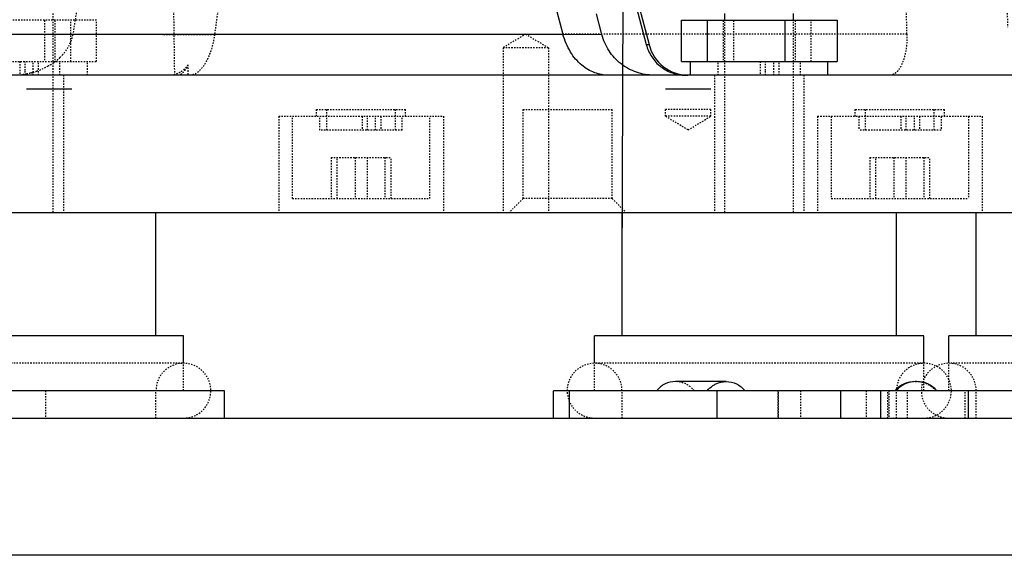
# Model space of a CAD drawing. Header units: millimetres. Extents: x -24622 to 57, y -1603 to 1112.
# Tile 77 of 219: x -2009 to -1937, y 586 to 625. Entities that reach past the tile are written whole.
import ezdxf
from ezdxf.lldxf.tags import DXFTag

# ---------------------------------------------------------------- set-up
doc = ezdxf.new("R2010")
doc.units = ezdxf.units.MM
doc.linetypes.add('HIDDEN', pattern=[0.2, 0.1, -0.1])
doc.layers.add('DEFAULT_2', color=8, linetype='HIDDEN')
tags = doc.linetypes.add('CENTER', pattern=[2, 1.25, -0.25, 0.25, -0.25]).pattern_tags.tags
tags[10:11] = [DXFTag(74, 4), DXFTag(75, 0), DXFTag(340, '0'), DXFTag(46, 1.0), DXFTag(50, 0.0), DXFTag(44, 0.0), DXFTag(45, 0.0)]
tags[8:9] = [DXFTag(74, 4), DXFTag(75, 0), DXFTag(340, '0'), DXFTag(46, 1.0), DXFTag(50, 0.0), DXFTag(44, 0.0), DXFTag(45, 0.0)]
tags[6:7] = [DXFTag(74, 4), DXFTag(75, 0), DXFTag(340, '0'), DXFTag(46, 1.0), DXFTag(50, 0.0), DXFTag(44, 0.0), DXFTag(45, 0.0)]
tags[4:5] = [DXFTag(74, 4), DXFTag(75, 0), DXFTag(340, '0'), DXFTag(46, 1.0), DXFTag(50, 0.0), DXFTag(44, 0.0), DXFTag(45, 0.0)]

msp = doc.modelspace()

# ---------------------------------------------------------------- linework, layer by layer
at = {"color": 1, "linetype": 'CENTER', "ltscale": 4.7752}
msp.add_line((-1964.621, 606.621), (-1964.006, 754.009), dxfattribs=at)
at = {"color": 7, "linetype": 'Continuous'}
for p, q in [((-1963.711, 626.609), (-1962.852, 623.345)), ((-1963.515, 626.659), (-1962.654, 623.345)), ((-1966.096, 624.086), (-1966.49, 625.585)), ((-1960.288, 622.121), (-1960.288, 625.121)), ((-1960.288, 625.121), (-1948.953, 625.121)), ((-1958.408, 625.121), (-1958.408, 622.121)), ((-1957.121, 625.121), (-1957.121, 625.621)), ((-1952.741, 622.121), (-1952.741, 625.121)), ((-1952.121, 625.121), (-1952.121, 625.621)), ((-1948.953, 625.121), (-1948.953, 622.121)), ((-2013.71, 624.121), (-1968.927, 624.121)), ((-1968.925, 624.118), (-1966.096, 624.086)), ((-1962.852, 623.345), (-1962.654, 623.345)), ((-1960.288, 622.121), (-1955.575, 622.121)), ((-1959.621, 621.121), (-1959.621, 622.121)), ((-1955.575, 622.121), (-1955.096, 622.121)), ((-1955.094, 622.121), (-1948.953, 622.121)), ((-1949.621, 621.121), (-1949.621, 622.121)), ((-1907.506, 621.121), (-2021.507, 621.121)), ((-2008.015, 620.121), (-2004.716, 620.121)), ((-1961.457, 620.121), (-1958.158, 620.121)), ((-2021.507, 611.121), (-1906.504, 611.121)), ((-1998.582, 602.121), (-1998.582, 611.121)), ((-1964.621, 602.121), (-1964.621, 611.121)), ((-1944.621, 602.121), (-1944.621, 611.121)), ((-1938.815, 602.121), (-1938.815, 611.121)), ((-1996.583, 602.121), (-2020.58, 602.121)), ((-1996.582, 600.121), (-1996.582, 602.121)), ((-1966.621, 600.121), (-1966.621, 602.121)), ((-1942.621, 602.121), (-1966.62, 602.121)), ((-1942.621, 600.121), (-1942.621, 602.121)), ((-1916.815, 602.121), (-1940.815, 602.121)), ((-1940.815, 600.121), (-1940.815, 602.121)), ((-1957.03, 598.789), (-1960.732, 598.789)), ((-1993.582, 598.121), (-2044.559, 598.121)), ((-1993.582, 596.121), (-1993.582, 598.121)), ((-1969.621, 596.121), (-1969.621, 598.121)), ((-1907.506, 598.121), (-1969.62, 598.121)), ((-1968.477, 598.121), (-1968.477, 596.121)), ((-1957.684, 596.121), (-1957.684, 598.121)), ((-1948.696, 598.121), (-1948.696, 596.121)), ((-1945.768, 596.121), (-1945.768, 598.121)), ((-1939.366, 596.121), (-1939.366, 598.121)), ((-2058.506, 596.121), (-1788.506, 596.121)), ((-1788.506, 586.121), (-2058.506, 586.121))]:
    msp.add_line(p, q, dxfattribs=at)
for centre, radius, start, end in [((1917.282, 1664.944), 4023.173, 194.798814, 194.99341), ((-1943.253, 596.79), 1.999, 89.98504, 138.23875), ((-1943.166, 596.79), 1.999, 41.76125, 138.23875)]:
    msp.add_arc(centre, radius, start, end, dxfattribs=at)
msp.add_ellipse((-1959.807, 624.121), major_axis=(0.271, 2.988), ratio=0.981331, start_param=-4.361765, end_param=-3.052768, dxfattribs=at)
for points, start_tangent, end_tangent in [([(-1965.606, 621.121), (-1966.613, 621.303), (-1967.558, 621.856), (-1968.37, 622.802), (-1968.924, 624.118)], (-1, 0), (-0.250823, 0.968033)), ([(-1962.303, 621.121), (-1963.566, 621.334), (-1964.694, 621.948), (-1965.568, 622.899), (-1966.096, 624.086)], (-1, 0), (-0.254374, 0.967106)), ([(-1962.852, 623.345), (-1962.456, 622.455), (-1961.801, 621.741), (-1960.955, 621.281), (-1960.008, 621.121)], (0.254374, -0.967106), (1, 0)), ([(-1960.732, 598.789), (-1961.487, 598.615), (-1962.11, 598.121)], (-1, -0.000001), (-0.636394, -0.771364)), ([(-1958.408, 598.121), (-1958, 598.491)], (0.636394, 0.771364), (0.83136, 0.555734)), ([(-1958, 598.491), (-1957.774, 598.62), (-1957.03, 598.789)], (0.83136, 0.555734), (1, -0.000001)), ([(-1957.03, 598.789), (-1956.275, 598.615), (-1955.652, 598.121)], (1, -0.000001), (0.636394, -0.771364))]:
    msp.add_spline(points, degree=3, dxfattribs=dict(at, start_tangent=start_tangent, end_tangent=end_tangent))
at = {"layer": 'DEFAULT_2', "color": 8, "linetype": 'HIDDEN'}
for p, q in [((-1943.859, 624.121), (-1944.876, 671.121)), ((-2004.234, 626.66), (-2004.478, 625.121)), ((-2002.914, 625.121), (-2013.707, 625.121)), ((-2006.702, 625.121), (-2006.702, 622.121)), ((-2006.082, 611.121), (-2006.082, 625.621)), ((-2005.957, 625.121), (-2005.957, 622.121)), ((-2004.794, 622.121), (-2004.794, 625.121)), ((-2004.478, 625.121), (-2004.636, 624.117)), ((-2002.914, 622.121), (-2002.914, 625.121)), ((-1957.246, 625.121), (-1957.246, 622.121)), ((-1957.121, 611.121), (-1957.121, 625.121)), ((-1956.5, 625.121), (-1956.5, 622.121)), ((-1952.121, 611.121), (-1952.121, 625.121)), ((-1951.996, 625.121), (-1951.996, 622.121)), ((-1950.833, 622.121), (-1950.833, 625.121)), ((-2004.636, 624.117), (-1994.314, 624.087)), ((-1971.638, 624.113), (-1973.288, 623.121)), ((-1971.638, 624.113), (-1969.988, 623.121)), ((-1943.859, 624.121), (-1968.927, 624.121)), ((-1973.288, 623.121), (-1973.288, 611.121)), ((-1969.988, 623.121), (-1973.288, 623.121)), ((-1969.988, 623.121), (-1969.988, 611.121)), ((-2014.249, 622.121), (-2002.914, 622.121)), ((-2008.508, 622.121), (-2008.508, 621.121)), ((-2007.526, 621.121), (-2007.526, 622.121)), ((-2007.141, 621.121), (-2007.139, 622.121)), ((-2005.582, 621.121), (-2005.582, 622.121)), ((-2003.582, 621.121), (-2003.582, 622.121)), ((-1957.621, 621.121), (-1957.621, 622.121)), ((-1955.575, 622.121), (-1955.094, 622.121)), ((-1954.547, 622.121), (-1954.547, 621.121)), ((-1953.565, 621.121), (-1953.565, 622.121)), ((-1953.18, 621.121), (-1953.178, 622.121)), ((-1951.621, 621.121), (-1951.621, 622.121)), ((-2008.123, 621.121), (-2008.122, 621.454)), ((-1996.25, 621.876), (-1996.25, 621.121)), ((-1954.162, 621.121), (-1954.161, 621.454)), ((-2005.332, 621.121), (-2005.332, 611.121)), ((-1957.871, 621.121), (-1957.871, 611.121)), ((-1951.371, 621.121), (-1951.371, 611.121)), ((-1986.888, 618.121), (-1986.888, 618.621)), ((-1986.887, 618.621), (-1980.389, 618.621)), ((-1986.138, 617.121), (-1986.138, 618.621)), ((-1981.138, 617.121), (-1981.138, 618.621)), ((-1980.388, 618.121), (-1980.388, 618.621)), ((-1971.835, 612.121), (-1971.835, 618.621)), ((-1971.834, 618.621), (-1965.336, 618.621)), ((-1965.335, 612.121), (-1965.335, 618.621)), ((-1961.458, 618.121), (-1961.458, 618.621)), ((-1958.159, 618.621), (-1961.457, 618.621)), ((-1958.158, 618.121), (-1958.158, 618.621)), ((-1947.623, 618.121), (-1947.623, 618.621)), ((-1947.622, 618.621), (-1941.124, 618.621)), ((-1946.873, 617.121), (-1946.873, 618.621)), ((-1941.873, 617.121), (-1941.873, 618.621)), ((-1941.123, 618.121), (-1941.123, 618.621)), ((-1989.638, 618.121), (-1989.638, 611.121)), ((-1989.638, 618.121), (-1977.639, 618.121)), ((-1988.638, 612.121), (-1988.638, 618.121)), ((-1986.638, 617.121), (-1986.638, 618.121)), ((-1983.565, 618.121), (-1983.565, 617.121)), ((-1983.18, 617.121), (-1983.18, 618.121)), ((-1982.583, 617.121), (-1982.583, 618.121)), ((-1982.198, 618.121), (-1982.198, 617.121)), ((-1980.638, 617.121), (-1980.638, 618.121)), ((-1978.638, 612.121), (-1978.638, 618.121)), ((-1977.638, 618.121), (-1977.638, 611.121)), ((-1959.808, 617.13), (-1961.458, 618.121)), ((-1958.158, 618.121), (-1961.458, 618.121)), ((-1959.808, 617.13), (-1958.158, 618.121)), ((-1950.373, 618.121), (-1950.373, 611.121)), ((-1950.373, 618.121), (-1938.373, 618.121)), ((-1949.373, 618.121), (-1949.373, 612.121)), ((-1947.373, 618.121), (-1947.373, 617.121)), ((-1944.299, 618.121), (-1944.299, 617.121)), ((-1943.915, 617.121), (-1943.915, 618.121)), ((-1943.318, 617.121), (-1943.318, 618.121)), ((-1942.933, 618.121), (-1942.933, 617.121)), ((-1941.373, 618.121), (-1941.373, 617.121)), ((-1939.373, 618.121), (-1939.373, 612.121)), ((-1938.373, 618.121), (-1938.373, 611.121)), ((-1980.639, 617.121), (-1986.637, 617.121)), ((-1941.374, 617.121), (-1947.372, 617.121)), ((-1985.822, 615.121), (-1985.822, 612.121)), ((-1985.822, 615.121), (-1981.455, 615.121)), ((-1985.381, 612.121), (-1985.381, 615.121)), ((-1984.079, 615.121), (-1984.079, 612.121)), ((-1983.197, 615.121), (-1983.197, 612.121)), ((-1981.895, 615.121), (-1981.895, 612.121)), ((-1981.455, 612.121), (-1981.455, 615.121)), ((-1946.557, 615.121), (-1946.557, 612.121)), ((-1946.557, 615.121), (-1942.189, 615.121)), ((-1946.116, 612.121), (-1946.116, 615.121)), ((-1944.814, 615.121), (-1944.814, 612.121)), ((-1943.932, 615.121), (-1943.932, 612.121)), ((-1942.63, 615.121), (-1942.63, 612.121)), ((-1942.189, 612.121), (-1942.189, 615.121)), ((-1988.638, 612.121), (-1978.639, 612.121)), ((-1971.835, 612.121), (-1972.835, 611.121)), ((-1965.335, 612.121), (-1971.835, 612.121)), ((-1965.335, 612.121), (-1964.335, 611.121)), ((-1949.372, 612.121), (-1939.374, 612.121)), ((-1996.639, 600.121), (-2020.524, 600.121)), ((-1996.582, 598.121), (-1996.582, 600.121)), ((-1966.621, 598.121), (-1966.621, 600.121)), ((-1942.624, 600.121), (-1966.617, 600.121)), ((-1942.621, 598.121), (-1942.621, 600.121)), ((-1940.815, 598.121), (-1940.815, 600.121)), ((-1916.994, 600.121), (-1940.636, 600.121)), ((-1943.253, 598.789), (-1943.165, 598.789)), ((-2006.628, 598.121), (-2006.628, 596.121)), ((-1998.582, 596.121), (-1998.582, 598.121)), ((-1964.621, 596.121), (-1964.621, 598.121)), ((-1953.278, 598.121), (-1953.278, 596.121)), ((-1953.212, 596.121), (-1953.212, 598.121)), ((-1951.615, 598.121), (-1951.615, 596.121)), ((-1946.843, 598.121), (-1946.843, 596.121)), ((-1945.246, 596.121), (-1945.246, 598.121)), ((-1945.18, 598.121), (-1945.18, 596.121)), ((-1944.621, 596.121), (-1944.621, 598.121)), ((-1943.815, 596.121), (-1943.815, 598.121)), ((-1939.621, 596.121), (-1939.621, 598.121)), ((-1938.815, 596.121), (-1938.815, 598.121))]:
    msp.add_line(p, q, dxfattribs=at)
for centre, radius, start, end in [((-1384.572, 540.714), 615.415, 172.052147, 172.213918), ((-2310.975, 622.342), 302.855, 359.832, 359.95818), ((-2008.5, 625.533), 4.275, 304.81314, 306.33849), ((-2008.33, 625.31), 3.995, 306.2782, 313.56862), ((-2008.126, 625.09), 3.694, 313.62543, 317.30376), ((-2257.014, 622.342), 302.855, 359.832, 359.95818), ((-2009.007, 626.519), 5.388, 285.58747, 288.91947), ((-2008.655, 625.763), 4.552, 298.86405, 304.76579), ((-2009.081, 626.825), 5.704, 275.71202, 279.57577), ((-2009.073, 626.779), 5.657, 279.57898, 280.86338), ((-2009.062, 626.722), 5.599, 280.85952, 284.28292), ((-2009.044, 626.651), 5.526, 284.28752, 285.1266), ((-2009.035, 626.617), 5.491, 285.127, 285.59626), ((-1996.582, 598.121), 2, 270, 180), ((-1966.621, 598.121), 2, 0, 270), ((-1942.621, 598.121), 2, 270, 180), ((-1940.815, 598.121), 2, 0, 270), ((-1943.252, 596.79), 1.999, 41.76125, 89.98504)]:
    msp.add_arc(centre, radius, start, end, dxfattribs=at)
for centre, major_axis, ratio, start_param, end_param in [((-1964.792, 2419.815), (25.748, 1954.276), 0.01145, -3.595575, -3.543164), ((-1962.903, 2442.576), (-31.797, 1926.568), 0.005681, -3.527495, -3.479072)]:
    msp.add_ellipse(centre, major_axis=major_axis, ratio=ratio, start_param=start_param, end_param=end_param, dxfattribs=at)
for points, start_tangent, end_tangent in [([(-2005.411, 622.584), (-2004.737, 623.695), (-2004.633, 624.117)], (0.677919, 0.735137), (0.150087, 0.988673)), ([(-1994.314, 624.087), (-1994.591, 622.881), (-1994.795, 622.366), (-1995.031, 621.928), (-1996.107, 621.121)], (-0.135269, -0.990809), (-1, 0)), ([(-1943.859, 624.121), (-1943.961, 622.824), (-1944.26, 621.865), (-1944.45, 621.537), (-1944.657, 621.305), (-1944.873, 621.167), (-1945.095, 621.121)], (0.021754, -0.999763), (-1, 0)), ([(-2007.26, 621.422), (-2006.457, 621.776)], (0.94592, 0.324399), (0.875375, 0.483445)), ([(-1996.25, 621.876), (-1996.857, 621.316), (-1997.556, 621.121)], (-0.594911, -0.803791), (-1, 0)), ([(-1996.25, 621.876), (-1996.429, 621.549), (-1996.62, 621.312), (-1997.008, 621.121)], (-0.417447, -0.908701), (-1, 0)), ([(-1959.354, 598.121), (-1959.978, 598.615), (-1960.732, 598.789)], (-0.636394, 0.771364), (-1, -0.000001))]:
    msp.add_spline(points, degree=3, dxfattribs=dict(at, start_tangent=start_tangent, end_tangent=end_tangent))

doc.saveas('drawing.dxf')
